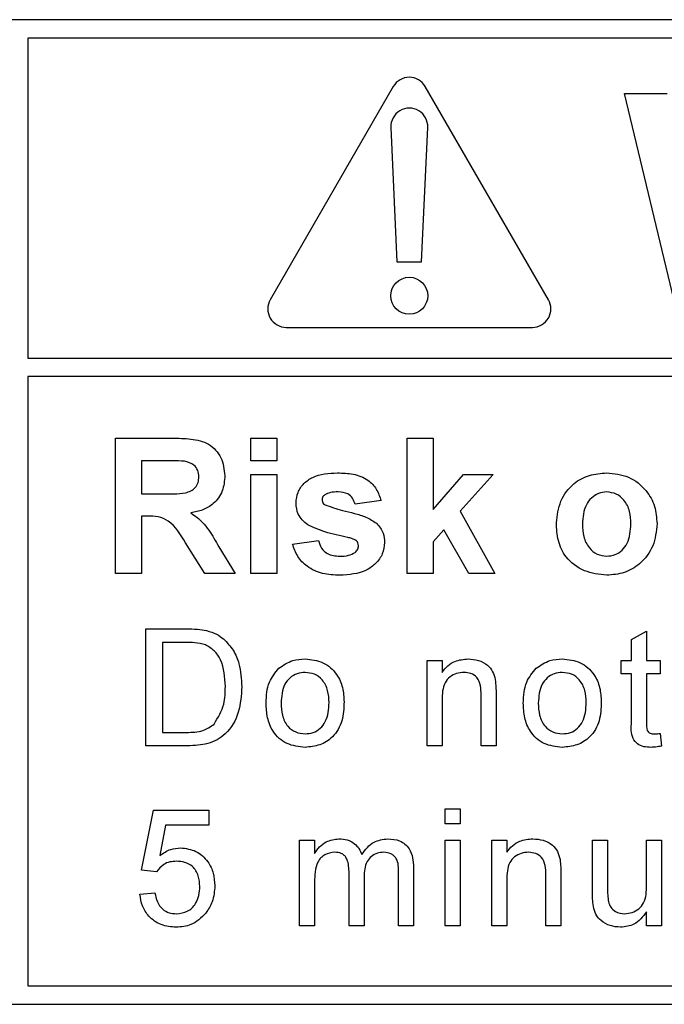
# Model space of a CAD drawing. Header units: millimetres. Extents: x 5 to 418, y 2 to 292.
# Tile 22 of 52: x 117.48 to 120.1, y 177.94 to 181.94. Entities that reach past the tile are written whole.
import ezdxf

# ---------------------------------------------------------------- set-up
doc = ezdxf.new("R2010")
doc.units = ezdxf.units.MM

msp = doc.modelspace()

# ---------------------------------------------------------------- linework, layer by layer
at = {"color": 7, "linetype": 'Continuous', "lineweight": 25}
for p, q in [((126.809, 181.9375), (114.309, 181.9375)), ((126.809, 181.8625), (117.509, 181.8625)), ((117.509, 181.8625), (117.509, 180.5626)), ((118.994, 181.666), (118.494, 180.8)), ((119.6239, 180.8), (119.1239, 181.666)), ((120.1435, 180.7625), (119.934, 181.6375)), ((119.934, 181.6375), (120.1065, 181.6375)), ((118.9841, 181.5001), (119.009, 180.9535)), ((119.109, 180.9535), (119.1339, 181.5001)), ((119.009, 180.9535), (119.109, 180.9535)), ((118.559, 180.6875), (119.559, 180.6875)), ((117.509, 180.5626), (126.984, 180.5626)), ((126.984, 180.4876), (117.509, 180.4876)), ((117.509, 180.4876), (117.509, 178.0125)), ((117.8654, 179.6875), (117.8654, 180.2375)), ((117.8654, 180.2375), (118.0962, 180.2375)), ((118.4154, 180.1458), (118.4154, 180.2375)), ((118.4154, 180.2375), (118.5212, 180.2375)), ((118.5212, 180.2375), (118.5212, 180.1458)), ((119.05, 180.2375), (119.1558, 180.2375)), ((119.05, 179.6875), (119.05, 180.2375)), ((119.1558, 180.2375), (119.1558, 179.9478)), ((118.0611, 180.1458), (117.9712, 180.1458)), ((117.9712, 180.1458), (117.9712, 180.0118)), ((118.5212, 180.1458), (118.4154, 180.1458)), ((118.4154, 179.6875), (118.4154, 180.0894)), ((118.4154, 180.0894), (118.5212, 180.0894)), ((118.5212, 180.0894), (118.5212, 179.6875)), ((119.1558, 179.9478), (119.2792, 180.0894)), ((119.3991, 180.0894), (119.2663, 179.9403)), ((119.2792, 180.0894), (119.3991, 180.0894)), ((117.9712, 180.0118), (118.0563, 180.0118)), ((118.9443, 179.9836), (118.8385, 179.9695)), ((117.9712, 179.9202), (117.9712, 179.6875)), ((117.9949, 179.9202), (117.9712, 179.9202)), ((119.2663, 179.9403), (119.4061, 179.6875)), ((119.1994, 179.8652), (119.1558, 179.8162)), ((119.3003, 179.6875), (119.1994, 179.8652)), ((118.2283, 179.6875), (118.1501, 179.8123)), ((118.5846, 179.8073), (118.6904, 179.8214)), ((119.1558, 179.8162), (119.1558, 179.6875)), ((118.2853, 179.7963), (118.3519, 179.6875)), ((117.9712, 179.6875), (117.8654, 179.6875)), ((118.3519, 179.6875), (118.2283, 179.6875)), ((118.5212, 179.6875), (118.4154, 179.6875)), ((119.1558, 179.6875), (119.05, 179.6875)), ((119.4061, 179.6875), (119.3003, 179.6875)), ((117.9888, 179.4625), (118.1512, 179.4625)), ((117.9888, 178.9875), (117.9888, 179.4625)), ((119.9619, 179.4191), (120.0228, 179.4537)), ((120.0228, 179.4537), (120.0228, 179.3346)), ((118.0558, 179.4077), (118.0558, 179.0423)), ((118.1521, 179.4077), (118.0558, 179.4077)), ((119.9619, 179.3346), (119.9619, 179.4191)), ((119.1312, 178.9875), (119.1312, 179.3346)), ((119.1312, 179.3346), (119.1921, 179.3346)), ((119.1921, 179.3346), (119.1921, 179.2861)), ((119.9193, 179.2798), (119.9193, 179.3346)), ((119.9193, 179.3346), (119.9619, 179.3346)), ((120.0228, 179.3346), (120.0776, 179.3346)), ((120.0776, 179.3346), (120.0776, 179.2798)), ((119.9619, 179.2798), (119.9193, 179.2798)), ((119.9619, 179.085), (119.9619, 179.2798)), ((120.0776, 179.2798), (120.0228, 179.2798)), ((120.0228, 179.2798), (120.0228, 179.0828)), ((119.1921, 179.1736), (119.1921, 178.9875)), ((119.3505, 178.9875), (119.3505, 179.1947)), ((119.4114, 179.1998), (119.4114, 178.9875)), ((118.0558, 179.0423), (118.1537, 179.0423)), ((120.0776, 179.0377), (120.0837, 178.9866)), ((118.1589, 178.9875), (117.9888, 178.9875)), ((119.1921, 178.9875), (119.1312, 178.9875)), ((119.4114, 178.9875), (119.3505, 178.9875)), ((117.9705, 178.482), (118.0193, 178.7256)), ((118.0193, 178.7256), (118.2446, 178.7256)), ((118.2446, 178.7256), (118.2446, 178.6647)), ((119.2043, 178.6708), (119.2043, 178.7317)), ((119.2043, 178.7317), (119.2652, 178.7317)), ((119.2652, 178.7317), (119.2652, 178.6708)), ((118.069, 178.6647), (118.0448, 178.5417)), ((118.2446, 178.6647), (118.069, 178.6647)), ((119.2652, 178.6708), (119.2043, 178.6708)), ((118.6132, 178.2567), (118.6132, 178.6038)), ((118.6132, 178.6038), (118.6741, 178.6038)), ((118.6741, 178.6038), (118.6741, 178.5497)), ((119.2043, 178.2567), (119.2043, 178.6038)), ((119.2043, 178.6038), (119.2652, 178.6038)), ((119.2652, 178.6038), (119.2652, 178.2567)), ((119.3943, 178.2567), (119.3943, 178.6038)), ((119.3943, 178.6038), (119.4552, 178.6038)), ((119.4552, 178.6038), (119.4552, 178.5554)), ((119.8035, 178.6038), (119.8644, 178.6038)), ((119.8035, 178.3898), (119.8035, 178.6038)), ((119.8644, 178.6038), (119.8644, 178.415)), ((120.0228, 178.4215), (120.0228, 178.6038)), ((120.0228, 178.6038), (120.0837, 178.6038)), ((120.0837, 178.6038), (120.0837, 178.2567)), ((118.0314, 178.4759), (117.9705, 178.482)), ((119.076, 178.4938), (119.076, 178.2567)), ((118.8141, 178.2567), (118.8141, 178.4781)), ((118.875, 178.4547), (118.875, 178.2567)), ((119.0151, 178.2567), (119.0151, 178.4714)), ((119.4552, 178.4428), (119.4552, 178.2567)), ((119.6135, 178.2567), (119.6135, 178.4639)), ((119.6744, 178.4691), (119.6744, 178.2567)), ((118.6741, 178.4335), (118.6741, 178.2567)), ((117.9644, 178.3846), (118.0253, 178.3907)), ((120.0228, 178.2567), (120.0228, 178.3134)), ((118.6741, 178.2567), (118.6132, 178.2567)), ((118.875, 178.2567), (118.8141, 178.2567)), ((119.076, 178.2567), (119.0151, 178.2567)), ((119.2652, 178.2567), (119.2043, 178.2567)), ((119.4552, 178.2567), (119.3943, 178.2567)), ((119.6744, 178.2567), (119.6135, 178.2567)), ((120.0837, 178.2567), (120.0228, 178.2567)), ((117.509, 178.0125), (126.809, 178.0125)), ((114.309, 177.9375), (126.809, 177.9375))]:
    msp.add_line(p, q, dxfattribs=at)
msp.add_circle((119.059, 180.816), 0.075, dxfattribs=at)
for centre, start, end in [((119.059, 181.6285), 30, 150), ((119.059, 181.5035), 357.3893, 182.6107), ((118.559, 180.7625), 150, 270), ((119.559, 180.7625), 270, 30)]:
    msp.add_arc(centre, 0.075, start, end, dxfattribs=at)
for points, knots in [([(118.0962, 180.2375), (118.1212, 180.2371), (118.171, 180.2363), (118.2347, 180.2231), (118.2735, 180.1903), (118.3021, 180.1482), (118.3066, 180.1103), (118.3096, 180.0851)], [0, 0, 0, 0, 0.251138, 0.500538, 0.625743, 0.751054, 1, 1, 1, 1]), ([(118.1451, 180.144), (118.1295, 180.1447), (118.1014, 180.1459), (118.0734, 180.1458), (118.0611, 180.1458)], [0, 0, 0, 0, 0.5599213, 1, 1, 1, 1]), ([(118.2039, 180.0802), (118.2031, 180.0892), (118.2017, 180.1071), (118.1816, 180.1343), (118.1589, 180.1403), (118.1451, 180.144)], [0, 0, 0, 0, 0.281084, 0.561281, 1, 1, 1, 1]), ([(118.0563, 180.0118), (118.0875, 180.0108), (118.1264, 180.0094), (118.1718, 180.0215), (118.1906, 180.0361), (118.2024, 180.0569), (118.2034, 180.0725), (118.2039, 180.0802)], [0, 0, 0, 0, 0.500908, 0.625718, 0.750365, 0.875021, 1, 1, 1, 1]), ([(118.3096, 180.0851), (118.3078, 180.0639), (118.3042, 180.0214), (118.2684, 179.9713), (118.2207, 179.9437), (118.188, 179.9371), (118.1717, 179.9338)], [0, 0, 0, 0, 0.279943, 0.558974, 0.779184, 1, 1, 1, 1]), ([(118.5987, 179.9743), (118.6002, 179.9889), (118.6032, 180.0182), (118.6294, 180.0549), (118.682, 180.0922), (118.7321, 180.0947), (118.7672, 180.0964)], [0, 0, 0, 0, 0.1867559, 0.3735489, 0.5604899, 1, 1, 1, 1]), ([(118.7672, 180.0964), (118.7886, 180.0957), (118.8314, 180.0943), (118.8893, 180.0735), (118.9278, 180.0316), (118.9388, 179.9996), (118.9443, 179.9836)], [0, 0, 0, 0, 0.280825, 0.559925, 0.77968, 1, 1, 1, 1]), ([(119.6564, 179.894), (119.6602, 179.924), (119.6677, 179.9839), (119.72, 180.0537), (119.7898, 180.0906), (119.837, 180.0945), (119.8606, 180.0964)], [0, 0, 0, 0, 0.27995, 0.559147, 0.779424, 1, 1, 1, 1]), ([(119.8606, 180.0964), (119.8913, 180.0934), (119.9525, 180.0873), (120.021, 180.0311), (120.0601, 179.9616), (120.0636, 179.9136), (120.0654, 179.8895)], [0, 0, 0, 0, 0.279785, 0.559124, 0.779388, 1, 1, 1, 1]), ([(118.7155, 180.0074), (118.712, 180.0042), (118.7057, 179.9984), (118.7049, 179.99), (118.7045, 179.9863)], [0, 0, 0, 0, 0.559411, 1, 1, 1, 1]), ([(118.77, 180.0189), (118.7593, 180.0188), (118.7403, 180.0187), (118.7231, 180.0109), (118.7155, 180.0074)], [0, 0, 0, 0, 0.561017, 1, 1, 1, 1]), ([(118.8385, 179.9695), (118.8358, 179.9778), (118.8303, 179.9942), (118.8065, 180.0164), (118.7838, 180.0179), (118.77, 180.0189)], [0, 0, 0, 0, 0.28081, 0.560758, 1, 1, 1, 1]), ([(119.8611, 180.0189), (119.8496, 180.0177), (119.8267, 180.0155), (119.7978, 179.9952), (119.767, 179.9552), (119.7642, 179.916), (119.7622, 179.8884)], [0, 0, 0, 0, 0.186985, 0.373878, 0.561022, 1, 1, 1, 1]), ([(119.9596, 179.8892), (119.9588, 179.9063), (119.9573, 179.9405), (119.9362, 179.9843), (119.9015, 180.014), (119.8746, 180.0172), (119.8611, 180.0189)], [0, 0, 0, 0, 0.281043, 0.560553, 0.78042, 1, 1, 1, 1]), ([(118.6464, 179.8848), (118.6311, 179.8982), (118.6036, 179.9223), (118.6002, 179.9584), (118.5987, 179.9743)], [0, 0, 0, 0, 0.558645, 1, 1, 1, 1]), ([(118.7045, 179.9863), (118.7052, 179.982), (118.7064, 179.9745), (118.7122, 179.9696), (118.7148, 179.9674)], [0, 0, 0, 0, 0.558274, 1, 1, 1, 1]), ([(118.7148, 179.9674), (118.7389, 179.9588), (118.7786, 179.9447), (118.836, 179.9326), (118.884, 179.9183), (118.9121, 179.9005), (118.9261, 179.8916)], [0, 0, 0, 0, 0.3396071, 0.5600627, 0.7803796, 1, 1, 1, 1]), ([(118.1501, 179.8123), (118.1303, 179.8457), (118.1028, 179.8921), (118.0394, 179.9207), (118.0098, 179.9203), (117.9949, 179.9202)], [0, 0, 0, 0, 0.560986, 0.779305, 1, 1, 1, 1]), ([(118.1717, 179.9338), (118.1885, 179.9219), (118.2161, 179.9022), (118.2443, 179.8643), (118.2656, 179.8308), (118.2787, 179.8078), (118.2853, 179.7963)], [0, 0, 0, 0, 0.339561, 0.559573, 0.779778, 1, 1, 1, 1]), ([(118.8095, 179.8339), (118.7781, 179.8404), (118.722, 179.8519), (118.6695, 179.8748), (118.6464, 179.8848)], [0, 0, 0, 0, 0.560705, 1, 1, 1, 1]), ([(118.9261, 179.8916), (118.9368, 179.8789), (118.956, 179.8561), (118.9576, 179.8266), (118.9584, 179.8135)], [0, 0, 0, 0, 0.558015, 1, 1, 1, 1]), ([(119.8612, 179.6804), (119.8301, 179.6839), (119.7678, 179.691), (119.6948, 179.7459), (119.6605, 179.8204), (119.6578, 179.8695), (119.6564, 179.894)], [0, 0, 0, 0, 0.280145, 0.558899, 0.779053, 1, 1, 1, 1]), ([(119.7622, 179.8884), (119.763, 179.8712), (119.7646, 179.8369), (119.7857, 179.7927), (119.8205, 179.7629), (119.8476, 179.7596), (119.8611, 179.758)], [0, 0, 0, 0, 0.281015, 0.560464, 0.780394, 1, 1, 1, 1]), ([(119.8611, 179.758), (119.8727, 179.7591), (119.8957, 179.7614), (119.9246, 179.7818), (119.955, 179.8223), (119.9577, 179.8616), (119.9596, 179.8892)], [0, 0, 0, 0, 0.18693, 0.373819, 0.560978, 1, 1, 1, 1]), ([(120.0654, 179.8895), (120.0624, 179.8588), (120.0564, 179.7975), (120.0021, 179.7276), (119.9335, 179.6862), (119.8854, 179.6824), (119.8612, 179.6804)], [0, 0, 0, 0, 0.279924, 0.559367, 0.779516, 1, 1, 1, 1]), ([(118.7763, 179.6804), (118.7529, 179.6815), (118.7062, 179.6837), (118.6453, 179.7107), (118.6027, 179.755), (118.5906, 179.7899), (118.5846, 179.8073)], [0, 0, 0, 0, 0.280651, 0.560003, 0.779956, 1, 1, 1, 1]), ([(118.6904, 179.8214), (118.6936, 179.8109), (118.6999, 179.7898), (118.7301, 179.7613), (118.7589, 179.7593), (118.7765, 179.758)], [0, 0, 0, 0, 0.2809925, 0.560665, 1, 1, 1, 1]), ([(118.9584, 179.8135), (118.9566, 179.7977), (118.953, 179.7662), (118.9241, 179.7271), (118.8681, 179.6862), (118.8142, 179.6828), (118.7763, 179.6804)], [0, 0, 0, 0, 0.186725, 0.373655, 0.5608, 1, 1, 1, 1]), ([(118.845, 179.8202), (118.8387, 179.8237), (118.8275, 179.8299), (118.815, 179.8327), (118.8095, 179.8339)], [0, 0, 0, 0, 0.558614, 1, 1, 1, 1]), ([(118.8386, 179.7727), (118.8431, 179.7771), (118.8511, 179.7848), (118.8521, 179.7958), (118.8526, 179.8006)], [0, 0, 0, 0, 0.558844, 1, 1, 1, 1]), ([(118.8526, 179.8006), (118.8522, 179.8047), (118.8516, 179.8121), (118.847, 179.8177), (118.845, 179.8202)], [0, 0, 0, 0, 0.559319, 1, 1, 1, 1]), ([(118.7765, 179.758), (118.7887, 179.7582), (118.8106, 179.7587), (118.83, 179.7685), (118.8386, 179.7727)], [0, 0, 0, 0, 0.560783, 1, 1, 1, 1]), ([(118.1512, 179.4625), (118.167, 179.4624), (118.1952, 179.4623), (118.2229, 179.4577), (118.2352, 179.4556)], [0, 0, 0, 0, 0.560174, 1, 1, 1, 1]), ([(118.2352, 179.4556), (118.2492, 179.4516), (118.2744, 179.4444), (118.2951, 179.4286), (118.3042, 179.4216)], [0, 0, 0, 0, 0.559847, 1, 1, 1, 1]), ([(118.2306, 179.3979), (118.2161, 179.4014), (118.1903, 179.4077), (118.1638, 179.4077), (118.1521, 179.4077)], [0, 0, 0, 0, 0.559255, 1, 1, 1, 1]), ([(118.3042, 179.4216), (118.3182, 179.4072), (118.3462, 179.3782), (118.3732, 179.3104), (118.3765, 179.259), (118.3785, 179.2275)], [0, 0, 0, 0, 0.279769, 0.559929, 1, 1, 1, 1]), ([(118.3116, 179.2286), (118.3094, 179.2663), (118.3065, 179.3188), (118.2685, 179.3755), (118.2432, 179.3904), (118.2306, 179.3979)], [0, 0, 0, 0, 0.55915, 0.78004, 1, 1, 1, 1]), ([(118.5294, 179.3025), (118.5474, 179.315), (118.5797, 179.3374), (118.6186, 179.3397), (118.6357, 179.3407)], [0, 0, 0, 0, 0.559033, 1, 1, 1, 1]), ([(118.6357, 179.3407), (118.6607, 179.3379), (118.7106, 179.3325), (118.7648, 179.2837), (118.7908, 179.2245), (118.7928, 179.1854), (118.7939, 179.1659)], [0, 0, 0, 0, 0.279556, 0.5586, 0.778991, 1, 1, 1, 1]), ([(119.1921, 179.2861), (119.1993, 179.2953), (119.2135, 179.3137), (119.2496, 179.3362), (119.2795, 179.339), (119.2978, 179.3407)], [0, 0, 0, 0, 0.280554, 0.560815, 1, 1, 1, 1]), ([(119.2978, 179.3407), (119.312, 179.3395), (119.3403, 179.3372), (119.3769, 179.3189), (119.3997, 179.2892), (119.4054, 179.2676), (119.4082, 179.2567)], [0, 0, 0, 0, 0.280216, 0.559971, 0.779636, 1, 1, 1, 1]), ([(119.5744, 179.3025), (119.5924, 179.315), (119.6247, 179.3374), (119.6636, 179.3397), (119.6807, 179.3407)], [0, 0, 0, 0, 0.5590331, 1, 1, 1, 1]), ([(119.6807, 179.3407), (119.7057, 179.3379), (119.7556, 179.3325), (119.8098, 179.2837), (119.8358, 179.2245), (119.8378, 179.1854), (119.8389, 179.1659)], [0, 0, 0, 0, 0.279556, 0.5586, 0.778991, 1, 1, 1, 1]), ([(118.4772, 179.161), (118.4786, 179.1908), (118.481, 179.244), (118.5147, 179.2847), (118.5294, 179.3025)], [0, 0, 0, 0, 0.560963, 1, 1, 1, 1]), ([(118.6357, 179.2859), (118.6246, 179.2849), (118.6022, 179.283), (118.5731, 179.2649), (118.5424, 179.2263), (118.5399, 179.188), (118.5381, 179.1612)], [0, 0, 0, 0, 0.1871365, 0.3740246, 0.5610972, 1, 1, 1, 1]), ([(118.733, 179.163), (118.7322, 179.1796), (118.7308, 179.2125), (118.7093, 179.2546), (118.6747, 179.2816), (118.6487, 179.2844), (118.6357, 179.2859)], [0, 0, 0, 0, 0.281064, 0.560316, 0.780174, 1, 1, 1, 1]), ([(119.2809, 179.2859), (119.2707, 179.285), (119.2504, 179.2833), (119.2228, 179.2687), (119.1937, 179.2337), (119.1928, 179.1984), (119.1921, 179.1736)], [0, 0, 0, 0, 0.187273, 0.374362, 0.56054, 1, 1, 1, 1]), ([(119.3505, 179.1947), (119.3504, 179.207), (119.3502, 179.2314), (119.3377, 179.2651), (119.3099, 179.2833), (119.2906, 179.285), (119.2809, 179.2859)], [0, 0, 0, 0, 0.28168, 0.559785, 0.779587, 1, 1, 1, 1]), ([(119.5222, 179.161), (119.5236, 179.1908), (119.526, 179.244), (119.5597, 179.2847), (119.5744, 179.3025)], [0, 0, 0, 0, 0.560963, 1, 1, 1, 1]), ([(119.6807, 179.2859), (119.6696, 179.2849), (119.6472, 179.283), (119.6181, 179.2649), (119.5874, 179.2263), (119.5849, 179.188), (119.5831, 179.1612)], [0, 0, 0, 0, 0.187137, 0.374025, 0.561097, 1, 1, 1, 1]), ([(119.778, 179.163), (119.7772, 179.1796), (119.7758, 179.2125), (119.7543, 179.2546), (119.7197, 179.2816), (119.6937, 179.2844), (119.6807, 179.2859)], [0, 0, 0, 0, 0.281064, 0.560316, 0.780174, 1, 1, 1, 1]), ([(119.4082, 179.2567), (119.4093, 179.2462), (119.4113, 179.2272), (119.4114, 179.2082), (119.4114, 179.1998)], [0, 0, 0, 0, 0.5597912, 1, 1, 1, 1]), ([(118.3785, 179.2275), (118.3762, 179.1928), (118.3714, 179.1237), (118.323, 179.0343), (118.241, 178.9908), (118.1864, 178.9886), (118.1589, 178.9875)], [0, 0, 0, 0, 0.28084, 0.559952, 0.779068, 1, 1, 1, 1]), ([(118.2659, 179.0759), (118.2818, 179.1022), (118.3103, 179.1494), (118.3112, 179.2043), (118.3116, 179.2286)], [0, 0, 0, 0, 0.557452, 1, 1, 1, 1]), ([(118.6357, 178.9814), (118.6102, 178.9841), (118.5594, 178.9895), (118.5041, 179.0399), (118.4801, 179.1013), (118.4782, 179.1411), (118.4772, 179.161)], [0, 0, 0, 0, 0.279616, 0.558371, 0.778858, 1, 1, 1, 1]), ([(118.5381, 179.1612), (118.5388, 179.1445), (118.5403, 179.1111), (118.5608, 179.0677), (118.5962, 179.0404), (118.6226, 179.0376), (118.6357, 179.0362)], [0, 0, 0, 0, 0.281129, 0.560384, 0.780159, 1, 1, 1, 1]), ([(118.7939, 179.1659), (118.793, 179.14), (118.7913, 179.0884), (118.7542, 179.0235), (118.6963, 178.9874), (118.6559, 178.9834), (118.6357, 178.9814)], [0, 0, 0, 0, 0.281033, 0.559513, 0.779602, 1, 1, 1, 1]), ([(118.6357, 179.0362), (118.647, 179.0372), (118.6695, 179.0392), (118.6986, 179.058), (118.7291, 179.0973), (118.7314, 179.1359), (118.733, 179.163)], [0, 0, 0, 0, 0.187044, 0.373945, 0.560983, 1, 1, 1, 1]), ([(119.6807, 178.9814), (119.6552, 178.9841), (119.6044, 178.9895), (119.5491, 179.0399), (119.5251, 179.1013), (119.5232, 179.1411), (119.5222, 179.161)], [0, 0, 0, 0, 0.2796157, 0.5583707, 0.778858, 1, 1, 1, 1]), ([(119.5831, 179.1612), (119.5838, 179.1445), (119.5853, 179.1111), (119.6058, 179.0677), (119.6412, 179.0404), (119.6676, 179.0376), (119.6807, 179.0362)], [0, 0, 0, 0, 0.281129, 0.560384, 0.780159, 1, 1, 1, 1]), ([(119.8389, 179.1659), (119.838, 179.14), (119.8363, 179.0884), (119.7992, 179.0235), (119.7413, 178.9874), (119.7009, 178.9834), (119.6807, 178.9814)], [0, 0, 0, 0, 0.281033, 0.559513, 0.779602, 1, 1, 1, 1]), ([(119.6807, 179.0362), (119.692, 179.0372), (119.7145, 179.0392), (119.7436, 179.058), (119.7741, 179.0973), (119.7764, 179.1359), (119.778, 179.163)], [0, 0, 0, 0, 0.187044, 0.373945, 0.560983, 1, 1, 1, 1]), ([(120.0408, 178.9814), (120.0312, 178.9817), (120.0121, 178.9824), (119.9846, 178.9935), (119.9583, 179.0283), (119.9604, 179.0616), (119.9619, 179.085)], [0, 0, 0, 0, 0.187433, 0.373821, 0.559462, 1, 1, 1, 1]), ([(120.0228, 179.0828), (120.022, 179.0714), (120.021, 179.0571), (120.0305, 179.0432), (120.0397, 179.0368), (120.0481, 179.0364), (120.0537, 179.0362)], [0, 0, 0, 0, 0.499596, 0.625239, 0.750354, 1, 1, 1, 1]), ([(118.1537, 179.0423), (118.1768, 179.0423), (118.2178, 179.0423), (118.2512, 179.0657), (118.2659, 179.0759)], [0, 0, 0, 0, 0.561861, 1, 1, 1, 1]), ([(120.0537, 179.0362), (120.0582, 179.0363), (120.0661, 179.0366), (120.0741, 179.0374), (120.0776, 179.0377)], [0, 0, 0, 0, 0.5599652, 1, 1, 1, 1]), ([(120.0837, 178.9866), (120.0757, 178.985), (120.0616, 178.9822), (120.0471, 178.9816), (120.0408, 178.9814)], [0, 0, 0, 0, 0.560078, 1, 1, 1, 1]), ([(118.6741, 178.5497), (118.6804, 178.5591), (118.6932, 178.5778), (118.7259, 178.6036), (118.7553, 178.6075), (118.7732, 178.6099)], [0, 0, 0, 0, 0.28095, 0.561784, 1, 1, 1, 1]), ([(118.7732, 178.6099), (118.7846, 178.6092), (118.8073, 178.6079), (118.836, 178.5926), (118.8559, 178.5706), (118.8623, 178.5539), (118.8655, 178.5455)], [0, 0, 0, 0, 0.280176, 0.559511, 0.779663, 1, 1, 1, 1]), ([(118.8655, 178.5455), (118.8806, 178.5655), (118.9076, 178.6012), (118.9514, 178.6073), (118.9707, 178.6099)], [0, 0, 0, 0, 0.560019, 1, 1, 1, 1]), ([(118.9707, 178.6099), (118.9876, 178.6087), (119.0212, 178.6062), (119.0597, 178.5745), (119.0743, 178.5332), (119.0754, 178.507), (119.076, 178.4938)], [0, 0, 0, 0, 0.280317, 0.558226, 0.778715, 1, 1, 1, 1]), ([(119.4552, 178.5554), (119.4623, 178.5646), (119.4766, 178.5829), (119.5126, 178.6055), (119.5426, 178.6082), (119.5609, 178.6099)], [0, 0, 0, 0, 0.280554, 0.560815, 1, 1, 1, 1]), ([(119.5609, 178.6099), (119.5751, 178.6087), (119.6034, 178.6064), (119.6399, 178.5882), (119.6627, 178.5584), (119.6684, 178.5368), (119.6713, 178.526)], [0, 0, 0, 0, 0.2802155, 0.5599712, 0.7796359, 1, 1, 1, 1]), ([(118.0448, 178.5417), (118.0593, 178.5516), (118.085, 178.5692), (118.1159, 178.5721), (118.1295, 178.5734)], [0, 0, 0, 0, 0.5599388, 1, 1, 1, 1]), ([(118.1295, 178.5734), (118.1513, 178.5705), (118.1948, 178.5649), (118.2408, 178.5215), (118.2656, 178.4708), (118.2678, 178.4367), (118.2689, 178.4196)], [0, 0, 0, 0, 0.27917, 0.558797, 0.779169, 1, 1, 1, 1]), ([(118.7557, 178.5551), (118.7418, 178.5531), (118.7209, 178.55), (118.6986, 178.5326), (118.6749, 178.4979), (118.6744, 178.4621), (118.6741, 178.4335)], [0, 0, 0, 0, 0.249225, 0.374862, 0.500555, 1, 1, 1, 1]), ([(118.8141, 178.4781), (118.8132, 178.4971), (118.812, 178.5209), (118.795, 178.5432), (118.779, 178.5533), (118.765, 178.5544), (118.7557, 178.5551)], [0, 0, 0, 0, 0.498516, 0.624134, 0.749636, 1, 1, 1, 1]), ([(118.9561, 178.5551), (118.9469, 178.5544), (118.9287, 178.553), (118.9043, 178.5392), (118.8779, 178.5083), (118.8762, 178.4768), (118.875, 178.4547)], [0, 0, 0, 0, 0.187283, 0.374334, 0.56118, 1, 1, 1, 1]), ([(119.0151, 178.4714), (119.0155, 178.492), (119.016, 178.5177), (118.9972, 178.541), (118.9808, 178.5524), (118.966, 178.554), (118.9561, 178.5551)], [0, 0, 0, 0, 0.499043, 0.624568, 0.750308, 1, 1, 1, 1]), ([(119.544, 178.5551), (119.5338, 178.5542), (119.5134, 178.5526), (119.4858, 178.538), (119.4567, 178.5029), (119.4558, 178.4676), (119.4552, 178.4428)], [0, 0, 0, 0, 0.187273, 0.374362, 0.56054, 1, 1, 1, 1]), ([(119.6135, 178.4639), (119.6135, 178.4762), (119.6133, 178.5007), (119.6008, 178.5343), (119.573, 178.5525), (119.5537, 178.5542), (119.544, 178.5551)], [0, 0, 0, 0, 0.28168, 0.559785, 0.779587, 1, 1, 1, 1]), ([(119.6713, 178.526), (119.6724, 178.5154), (119.6744, 178.4965), (119.6744, 178.4774), (119.6744, 178.4691)], [0, 0, 0, 0, 0.559791, 1, 1, 1, 1]), ([(118.1127, 178.5186), (118.1037, 178.5181), (118.0858, 178.5172), (118.0554, 178.5048), (118.0405, 178.4869), (118.0314, 178.4759)], [0, 0, 0, 0, 0.280925, 0.561161, 1, 1, 1, 1]), ([(118.208, 178.416), (118.2071, 178.4309), (118.2052, 178.4606), (118.1826, 178.4978), (118.1478, 178.5165), (118.1244, 178.5179), (118.1127, 178.5186)], [0, 0, 0, 0, 0.280653, 0.559595, 0.77929, 1, 1, 1, 1]), ([(118.1124, 178.3054), (118.128, 178.307), (118.1591, 178.3103), (118.1913, 178.3425), (118.2061, 178.3796), (118.2074, 178.4039), (118.208, 178.416)], [0, 0, 0, 0, 0.2795388, 0.5582516, 0.7788844, 1, 1, 1, 1]), ([(118.2689, 178.4196), (118.2673, 178.397), (118.2643, 178.3567), (118.2423, 178.3231), (118.2326, 178.3083)], [0, 0, 0, 0, 0.559726, 1, 1, 1, 1]), ([(119.8644, 178.415), (119.8644, 178.4036), (119.8643, 178.3832), (119.8668, 178.363), (119.868, 178.3541)], [0, 0, 0, 0, 0.560241, 1, 1, 1, 1]), ([(119.9336, 178.3054), (119.944, 178.3065), (119.9648, 178.3085), (119.9927, 178.3239), (120.022, 178.3601), (120.0225, 178.3962), (120.0228, 178.4215)], [0, 0, 0, 0, 0.187111, 0.374253, 0.560834, 1, 1, 1, 1]), ([(118.112, 178.2506), (118.0912, 178.2523), (118.0498, 178.2557), (118.001, 178.2906), (117.9722, 178.3363), (117.967, 178.3685), (117.9644, 178.3846)], [0, 0, 0, 0, 0.28007, 0.559249, 0.779432, 1, 1, 1, 1]), ([(118.0253, 178.3907), (118.0279, 178.3783), (118.0329, 178.3536), (118.0534, 178.3235), (118.0826, 178.3075), (118.1025, 178.3061), (118.1124, 178.3054)], [0, 0, 0, 0, 0.280714, 0.559926, 0.779622, 1, 1, 1, 1]), ([(119.807, 178.3352), (119.8057, 178.3454), (119.8035, 178.3635), (119.8035, 178.3818), (119.8035, 178.3898)], [0, 0, 0, 0, 0.559839, 1, 1, 1, 1]), ([(119.9173, 178.2506), (119.9031, 178.2519), (119.8747, 178.2544), (119.8385, 178.2732), (119.8153, 178.3026), (119.8097, 178.3243), (119.807, 178.3352)], [0, 0, 0, 0, 0.280286, 0.560186, 0.779607, 1, 1, 1, 1]), ([(119.868, 178.3541), (119.8707, 178.3463), (119.8761, 178.3305), (119.899, 178.3095), (119.9205, 178.307), (119.9336, 178.3054)], [0, 0, 0, 0, 0.280864, 0.561194, 1, 1, 1, 1]), ([(118.2326, 178.3083), (118.2137, 178.2895), (118.1799, 178.2559), (118.1328, 178.2522), (118.112, 178.2506)], [0, 0, 0, 0, 0.558485, 1, 1, 1, 1]), ([(120.0228, 178.3134), (120.0075, 178.2936), (119.9803, 178.2582), (119.9365, 178.2529), (119.9173, 178.2506)], [0, 0, 0, 0, 0.559466, 1, 1, 1, 1])]:
    msp.add_open_spline(points, degree=3, knots=knots, dxfattribs=at)

doc.saveas('drawing.dxf')
